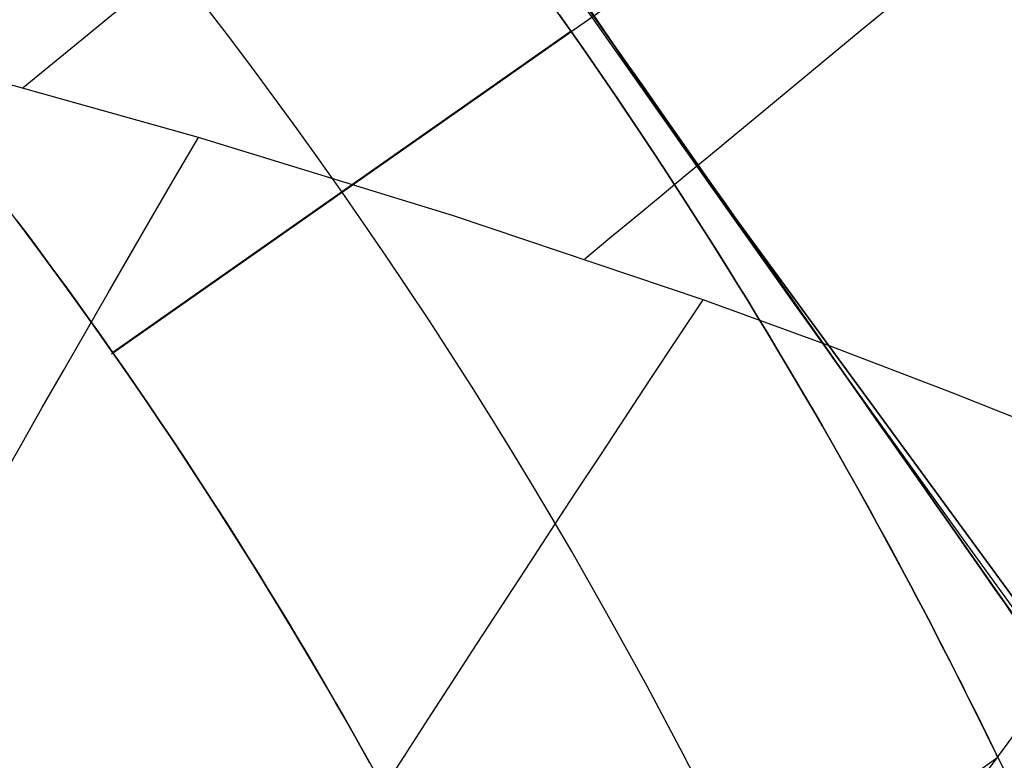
# Model space of a CAD drawing. Extents: x 35624 to 36541, y 4015 to 4839.
# Tile 14 of 150: x 35824.6 to 35828.12, y 4155.69 to 4158.33. Entities that reach past the tile are written whole.
import ezdxf

# ---------------------------------------------------------------- set-up
doc = ezdxf.new("R2010")
doc.units = 0
doc.layers.add('FUSTO_INTERNO', color=200, linetype='CONTINUOUS')
doc.layers.add('IGES_LEVEL_1', color=4, linetype='CONTINUOUS')

msp = doc.modelspace()

# ---------------------------------------------------------------- linework, layer by layer
at = {"layer": 'FUSTO_INTERNO'}
for p, q in [((35826.96966950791, 4157.881766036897, -193.153372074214), (35823.77023867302, 4162.58264263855, -193.153372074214)), ((35826.96966950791, 4157.881766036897, -168.153372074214), (35823.77023867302, 4162.58264263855, -168.153372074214)), ((35823.77023867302, 4162.582642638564, -180.653372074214), (35826.9696695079, 4157.881766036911, -180.653372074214)), ((35824.99536267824, 4160.710921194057, -196.6554839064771), (35828.30777000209, 4155.982148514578, -196.6554839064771)), ((35828.30777000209, 4155.982148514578, -206.6554839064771), (35824.99536267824, 4160.710921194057, -206.6554839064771)), ((35824.99536267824, 4160.710921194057, -164.6564491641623), (35828.30777000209, 4155.982148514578, -164.6564491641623)), ((35828.30777000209, 4155.982148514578, -154.6564491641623), (35824.99536267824, 4160.710921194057, -154.6564491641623)), ((35824.92840247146, 4157.13949425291, -154.6564491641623), (35829.84268719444, 4160.581848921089, -154.6564491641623)), ((35826.57122803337, 4158.291256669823, -156.656425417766), (35826.5286648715, 4158.35175451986, -156.6573367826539)), ((35826.5286648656, 4158.351754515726, -162.6555140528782), (35826.5717070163, 4158.290572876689, -162.6564253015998)), ((35826.57122803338, 4158.291256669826, -198.6555076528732), (35826.5286648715, 4158.351754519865, -198.656419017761)), ((35826.5286648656, 4158.351754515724, -204.6545962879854), (35826.5717070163, 4158.290572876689, -204.6555075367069)), ((35826.57122803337, 4158.291256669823, -156.6564254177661), (35824.93313312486, 4157.143805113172, -156.6564254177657)), ((35826.57122803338, 4158.291256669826, -198.6555076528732), (35824.93313312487, 4157.143805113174, -198.6555076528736)), ((35826.57122802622, 4158.291256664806, -162.6564254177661), (35824.93313311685, 4157.143805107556, -162.6564254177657)), ((35826.57122802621, 4158.291256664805, -204.6555076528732), (35824.93313311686, 4157.143805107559, -204.6555076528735)), ((35824.93361084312, 4157.14312314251, -154.6564491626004), (35826.57170702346, 4158.290572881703, -154.6564491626)), ((35824.93361084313, 4157.143123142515, -206.6554839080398), (35826.57170702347, 4158.290572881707, -206.6554839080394)), ((35826.61401584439, 4158.229913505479, -156.657357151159), (35826.57122803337, 4158.291256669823, -156.656425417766)), ((35826.61401584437, 4158.229913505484, -198.6564393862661), (35826.57122803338, 4158.291256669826, -198.6555076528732)), ((35826.5717070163, 4158.290572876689, -162.6564253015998), (35826.61401583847, 4158.229913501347, -162.6554936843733)), ((35826.5717070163, 4158.290572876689, -204.6555075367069), (35826.61401583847, 4158.229913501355, -204.6545759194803)), ((35826.57170702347, 4158.290572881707, -206.6554839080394), (35826.57170702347, 4158.290572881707, -204.6555075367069)), ((35826.57170702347, 4158.290572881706, -198.6555077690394), (35826.57170702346, 4158.290572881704, -162.6564253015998)), ((35826.57170702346, 4158.290572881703, -156.6564255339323), (35826.57170702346, 4158.290572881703, -154.6564491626)), ((35826.65600506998, 4158.169197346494, -156.6601061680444), (35826.61401584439, 4158.229913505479, -156.657357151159)), ((35826.65600506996, 4158.169197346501, -198.6591884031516), (35826.61401584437, 4158.229913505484, -198.6564393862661)), ((35826.61401583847, 4158.229913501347, -162.6554936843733), (35826.65600506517, 4158.169197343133, -162.652744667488)), ((35826.61401583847, 4158.229913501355, -204.6545759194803), (35826.65600506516, 4158.169197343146, -204.6518269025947)), ((35826.69766045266, 4158.108453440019, -156.6646656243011), (35826.65600506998, 4158.169197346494, -156.6601061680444)), ((35826.69766045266, 4158.108453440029, -198.6637478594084), (35826.65600506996, 4158.169197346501, -198.6591884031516)), ((35826.65600506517, 4158.169197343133, -162.652744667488), (35826.69766044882, 4158.108453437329, -162.6481852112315)), ((35826.65600506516, 4158.169197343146, -204.6518269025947), (35826.69766044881, 4158.108453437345, -204.6472674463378)), ((35826.73896774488, 4158.047710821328, -156.6710285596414), (35826.69766045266, 4158.108453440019, -156.6646656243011)), ((35826.69766044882, 4158.108453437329, -162.6481852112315), (35826.73896774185, 4158.047710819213, -162.6418222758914)), ((35826.73896774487, 4158.047710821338, -198.6701107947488), (35826.69766045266, 4158.108453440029, -198.6637478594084)), ((35826.69766044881, 4158.108453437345, -204.6472674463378), (35826.73896774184, 4158.047710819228, -204.6409045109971)), ((35826.77991269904, 4157.986998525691, -156.679188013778), (35826.73896774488, 4158.047710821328, -156.6710285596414)), ((35826.73896774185, 4158.047710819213, -162.6418222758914), (35826.77991269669, 4157.986998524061, -162.6336628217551)), ((35826.77991269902, 4157.9869985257, -198.6782702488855), (35826.73896774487, 4158.047710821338, -198.6701107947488)), ((35826.73896774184, 4158.047710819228, -204.6409045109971), (35826.7799126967, 4157.986998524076, -204.6327450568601)), ((35826.82048106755, 4157.926345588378, -156.6891370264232), (35826.77991269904, 4157.986998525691, -156.679188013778)), ((35826.82048106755, 4157.926345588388, -198.6882192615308), (35826.77991269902, 4157.9869985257, -198.6782702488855)), ((35826.77991269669, 4157.986998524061, -162.6336628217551), (35826.8204810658, 4157.926345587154, -162.6237138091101)), ((35826.7799126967, 4157.986998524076, -204.6327450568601), (35826.8204810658, 4157.926345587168, -204.6227960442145)), ((35826.86065860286, 4157.865781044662, -156.7008686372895), (35826.82048106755, 4157.926345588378, -156.6891370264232)), ((35826.8204810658, 4157.926345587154, -162.6237138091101), (35826.86065860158, 4157.865781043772, -162.611982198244)), ((35826.86065860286, 4157.865781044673, -198.6999508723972), (35826.82048106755, 4157.926345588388, -198.6882192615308)), ((35826.8204810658, 4157.926345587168, -204.6227960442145), (35826.86065860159, 4157.865781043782, -204.6110644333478)), ((35830.32772829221, 4153.292862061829, -193.153372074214), (35826.96966950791, 4157.881766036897, -193.153372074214)), ((35830.32772829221, 4153.292862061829, -168.153372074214), (35826.96966950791, 4157.881766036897, -168.153372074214)), ((35826.9696695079, 4157.881766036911, -180.653372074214), (35830.3277282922, 4153.292862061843, -180.653372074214)), ((35826.90043105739, 4157.805333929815, -156.7143758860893), (35826.86065860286, 4157.865781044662, -156.7008686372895)), ((35826.86065860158, 4157.865781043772, -162.611982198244), (35826.90043105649, 4157.80533392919, -162.5984749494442)), ((35826.90043105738, 4157.805333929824, -198.7134581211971), (35826.86065860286, 4157.865781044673, -198.6999508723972)), ((35826.86065860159, 4157.865781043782, -204.6110644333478), (35826.90043105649, 4157.805333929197, -204.5975571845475)), ((35826.93978418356, 4157.745033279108, -156.7296518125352), (35826.90043105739, 4157.805333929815, -156.7143758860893)), ((35826.90043105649, 4157.80533392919, -162.5984749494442), (35826.93978418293, 4157.745033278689, -162.5831990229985)), ((35826.93978418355, 4157.745033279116, -198.728734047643), (35826.90043105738, 4157.805333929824, -198.7134581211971)), ((35826.90043105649, 4157.805333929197, -204.5975571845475), (35826.93978418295, 4157.745033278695, -204.5822812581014)), ((35826.97870373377, 4157.684908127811, -156.7466894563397), (35826.93978418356, 4157.745033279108, -156.7296518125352)), ((35826.93978418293, 4157.745033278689, -162.5831990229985), (35826.97870373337, 4157.68490812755, -162.5661613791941)), ((35826.97870373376, 4157.684908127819, -198.7457716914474), (35826.93978418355, 4157.745033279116, -198.728734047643)), ((35826.93978418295, 4157.745033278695, -204.5822812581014), (35826.97870373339, 4157.684908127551, -204.5652436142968)), ((35827.01717546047, 4157.624987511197, -156.7654818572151), (35826.97870373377, 4157.684908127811, -156.7466894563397)), ((35826.97870373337, 4157.68490812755, -162.5661613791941), (35827.01717546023, 4157.624987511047, -162.5473689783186)), ((35827.01717546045, 4157.624987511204, -198.7645640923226), (35826.97870373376, 4157.684908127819, -198.7457716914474)), ((35826.97870373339, 4157.684908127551, -204.5652436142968), (35827.01717546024, 4157.624987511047, -204.5464512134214)), ((35827.05518511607, 4157.565300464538, -156.7860220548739), (35827.01717546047, 4157.624987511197, -156.7654818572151)), ((35827.01717546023, 4157.624987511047, -162.5473689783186), (35827.05518511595, 4157.565300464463, -162.5268287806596)), ((35827.05518511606, 4157.565300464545, -198.7851042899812), (35827.01717546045, 4157.624987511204, -198.7645640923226)), ((35827.01717546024, 4157.624987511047, -204.5464512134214), (35827.05518511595, 4157.56530046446, -204.5259110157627)), ((35824.63174839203, 4157.560264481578, -156.7007743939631), (35824.58829988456, 4157.618178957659, -156.7142751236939)), ((35824.58829988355, 4157.618178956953, -162.5985757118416), (35824.6317483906, 4157.560264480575, -162.6120764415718)), ((35824.63174839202, 4157.560264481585, -198.6998566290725), (35824.58829988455, 4157.618178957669, -198.7133573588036)), ((35824.58829988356, 4157.618178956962, -204.5976579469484), (35824.63174839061, 4157.560264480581, -204.6111586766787)), ((35824.6751441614, 4157.501909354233, -156.6890508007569), (35824.63174839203, 4157.560264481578, -156.7007743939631)), ((35824.6317483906, 4157.560264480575, -162.6120764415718), (35824.67514415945, 4157.501909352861, -162.6238000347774)), ((35824.6751441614, 4157.501909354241, -198.688133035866), (35824.63174839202, 4157.560264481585, -198.6998566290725)), ((35824.63174839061, 4157.560264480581, -204.6111586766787), (35824.67514415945, 4157.501909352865, -204.6228822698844)), ((35827.092718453, 4157.505876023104, -156.8083030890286), (35827.05518511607, 4157.565300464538, -156.7860220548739)), ((35827.05518511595, 4157.565300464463, -162.5268287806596), (35827.09271845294, 4157.505876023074, -162.5045477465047)), ((35827.09271845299, 4157.505876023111, -198.8073853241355), (35827.05518511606, 4157.565300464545, -198.7851042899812)), ((35827.05518511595, 4157.56530046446, -204.5259110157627), (35827.09271845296, 4157.50587602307, -204.5036299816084)), ((35824.71846436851, 4157.443136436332, -156.6791114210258), (35824.6751441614, 4157.501909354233, -156.6890508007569)), ((35824.67514415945, 4157.501909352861, -162.6238000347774), (35824.71846436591, 4157.443136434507, -162.6337394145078)), ((35824.71846436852, 4157.443136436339, -198.6781936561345), (35824.6751441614, 4157.501909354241, -198.688133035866)), ((35824.67514415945, 4157.501909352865, -204.6228822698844), (35824.71846436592, 4157.44313643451, -204.6328216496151)), ((35827.12976122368, 4157.446743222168, -156.8323179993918), (35827.092718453, 4157.505876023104, -156.8083030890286)), ((35827.09271845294, 4157.505876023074, -162.5045477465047), (35827.12976122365, 4157.446743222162, -162.4805328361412)), ((35827.12976122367, 4157.446743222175, -198.8314002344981), (35827.09271845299, 4157.505876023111, -198.8073853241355)), ((35827.09271845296, 4157.50587602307, -204.5036299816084), (35827.12976122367, 4157.446743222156, -204.479615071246)), ((35824.76168618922, 4157.383968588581, -156.6709633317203), (35824.71846436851, 4157.443136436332, -156.6791114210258)), ((35824.76168618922, 4157.383968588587, -198.6700455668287), (35824.71846436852, 4157.443136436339, -198.6781936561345)), ((35824.71846436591, 4157.443136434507, -162.6337394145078), (35824.76168618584, 4157.383968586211, -162.6418875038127)), ((35824.71846436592, 4157.44313643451, -204.6328216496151), (35824.76168618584, 4157.383968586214, -204.6409697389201)), ((35827.16629918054, 4157.387931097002, -156.8580598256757), (35827.12976122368, 4157.446743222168, -156.8323179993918)), ((35827.12976122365, 4157.446743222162, -162.4805328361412), (35827.16629918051, 4157.387931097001, -162.4547910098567)), ((35827.16629918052, 4157.387931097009, -198.8571420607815), (35827.12976122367, 4157.446743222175, -198.8314002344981)), ((35827.12976122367, 4157.446743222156, -204.479615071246), (35827.16629918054, 4157.387931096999, -204.453873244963)), ((35824.80478679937, 4157.324428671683, -156.664613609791), (35824.76168618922, 4157.383968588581, -156.6709633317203)), ((35824.76168618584, 4157.383968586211, -162.6418875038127), (35824.80478679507, 4157.324428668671, -162.6482372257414)), ((35824.80478679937, 4157.324428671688, -198.6636958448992), (35824.76168618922, 4157.383968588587, -198.6700455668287)), ((35824.76168618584, 4157.383968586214, -204.6409697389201), (35824.80478679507, 4157.324428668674, -204.6473194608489)), ((35827.20231807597, 4157.329468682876, -156.885521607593), (35827.16629918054, 4157.387931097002, -156.8580598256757)), ((35827.16629918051, 4157.387931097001, -162.4547910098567), (35827.20231807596, 4157.329468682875, -162.4273292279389)), ((35827.20231807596, 4157.329468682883, -198.8846038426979), (35827.16629918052, 4157.387931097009, -198.8571420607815)), ((35827.16629918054, 4157.387931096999, -204.453873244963), (35827.20231807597, 4157.329468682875, -204.4264114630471)), ((35824.84774337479, 4157.264539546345, -156.6600693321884), (35824.80478679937, 4157.324428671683, -156.664613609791)), ((35824.80478679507, 4157.324428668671, -162.6482372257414), (35824.84774336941, 4157.264539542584, -162.6527815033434)), ((35824.84774337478, 4157.26453954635, -198.6591515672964), (35824.80478679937, 4157.324428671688, -198.6636958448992)), ((35824.80478679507, 4157.324428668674, -204.6473194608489), (35824.84774336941, 4157.264539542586, -204.6518637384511)), ((35827.23773939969, 4157.271496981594, -156.9146399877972), (35827.20231807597, 4157.329468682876, -156.885521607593)), ((35827.20231807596, 4157.329468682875, -162.4273292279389), (35827.23773939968, 4157.271496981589, -162.3982108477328)), ((35827.23773939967, 4157.2714969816, -198.913722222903), (35827.20231807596, 4157.329468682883, -198.8846038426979)), ((35827.20231807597, 4157.329468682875, -204.4264114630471), (35827.23773939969, 4157.271496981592, -204.3972930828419)), ((35824.89053309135, 4157.204324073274, -156.6573375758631), (35824.84774337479, 4157.264539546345, -156.6600693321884)), ((35824.89053309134, 4157.204324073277, -198.656419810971), (35824.84774337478, 4157.26453954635, -198.6591515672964)), ((35824.84774336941, 4157.264539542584, -162.6527815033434), (35824.89053308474, 4157.204324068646, -162.6555132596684)), ((35824.84774336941, 4157.264539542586, -204.6518637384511), (35824.89053308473, 4157.204324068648, -204.6545954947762)), ((35827.27253565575, 4157.214083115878, -156.9453796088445), (35827.23773939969, 4157.271496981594, -156.9146399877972)), ((35827.23773939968, 4157.271496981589, -162.3982108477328), (35827.27253565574, 4157.214083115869, -162.3674712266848)), ((35827.27253565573, 4157.214083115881, -198.9444618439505), (35827.23773939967, 4157.2714969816, -198.913722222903)), ((35827.23773939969, 4157.271496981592, -204.3972930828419), (35827.27253565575, 4157.214083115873, -204.3665534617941)), ((35824.89053308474, 4157.204324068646, -162.6555132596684), (35824.93361083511, 4157.143123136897, -162.656425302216)), ((35824.89053308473, 4157.204324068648, -204.6545954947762), (35824.93361083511, 4157.143123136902, -204.6555075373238)), ((35824.93313312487, 4157.143805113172, -156.6564254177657), (35824.89053309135, 4157.204324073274, -156.6573375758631)), ((35824.93313312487, 4157.143805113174, -198.6555076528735), (35824.89053309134, 4157.204324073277, -198.656419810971)), ((35827.3067010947, 4157.157256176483, -156.9777216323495), (35827.27253565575, 4157.214083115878, -156.9453796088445)), ((35827.27253565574, 4157.214083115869, -162.3674712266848), (35827.30670109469, 4157.157256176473, -162.3351292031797)), ((35827.30670109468, 4157.157256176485, -198.9768038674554), (35827.27253565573, 4157.214083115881, -198.9444618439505)), ((35827.27253565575, 4157.214083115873, -204.3665534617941), (35827.3067010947, 4157.157256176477, -204.3342114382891)), ((35824.97592720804, 4157.082422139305, -156.6573578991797), (35824.93313312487, 4157.143805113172, -156.6564254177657)), ((35824.97592720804, 4157.082422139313, -198.6564401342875), (35824.93313312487, 4157.143805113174, -198.6555076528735)), ((35824.93361083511, 4157.143123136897, -162.656425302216), (35824.97592720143, 4157.082422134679, -162.6554929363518)), ((35824.93361083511, 4157.143123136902, -204.6555075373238), (35824.97592720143, 4157.082422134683, -204.6545751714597)), ((35824.93361084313, 4157.143123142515, -206.6554839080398), (35824.93361084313, 4157.143123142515, -204.6555075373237)), ((35824.93361084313, 4157.143123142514, -198.6555077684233), (35824.93361084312, 4157.143123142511, -162.6564253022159)), ((35824.93361084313, 4157.14312314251, -156.6564255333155), (35824.93361084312, 4157.14312314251, -154.6564491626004)), ((35827.34022996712, 4157.101045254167, -157.011647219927), (35827.3067010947, 4157.157256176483, -156.9777216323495)), ((35827.30670109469, 4157.157256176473, -162.3351292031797), (35827.34022996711, 4157.101045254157, -162.3012036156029)), ((35827.34022996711, 4157.101045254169, -199.0107294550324), (35827.30670109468, 4157.157256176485, -198.9768038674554)), ((35827.3067010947, 4157.157256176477, -204.3342114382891), (35827.34022996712, 4157.10104525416, -204.3002858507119)), ((35827.37311652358, 4157.045479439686, -157.0471375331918), (35827.34022996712, 4157.101045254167, -157.011647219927)), ((35827.34022996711, 4157.101045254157, -162.3012036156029), (35827.37311652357, 4157.045479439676, -162.2657133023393)), ((35827.37311652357, 4157.045479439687, -199.0462197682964), (35827.34022996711, 4157.101045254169, -199.0107294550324)), ((35827.34022996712, 4157.10104525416, -204.3002858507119), (35827.37311652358, 4157.04547943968, -204.2647955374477)), ((35828.30777000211, 4155.982148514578, -196.655483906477), (35827.51203194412, 4157.118139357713, -199.0577792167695)), ((35828.30777000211, 4155.982148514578, -164.6564491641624), (35827.51203194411, 4157.118139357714, -162.2541538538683)), ((35824.97592720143, 4157.082422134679, -162.6554929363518), (35825.01789339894, 4157.021646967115, -162.652741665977)), ((35824.97592720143, 4157.082422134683, -204.6545751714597), (35825.01789339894, 4157.021646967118, -204.6518239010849)), ((35825.01789340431, 4157.021646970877, -156.6601091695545), (35824.97592720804, 4157.082422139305, -156.6573578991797)), ((35825.01789340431, 4157.021646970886, -198.6591914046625), (35824.97592720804, 4157.082422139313, -198.6564401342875)), ((35827.40535501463, 4156.990587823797, -157.0841737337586), (35827.37311652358, 4157.045479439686, -157.0471375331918)), ((35827.37311652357, 4157.045479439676, -162.2657133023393), (35827.40535501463, 4156.99058782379, -162.228677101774)), ((35827.40535501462, 4156.990587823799, -199.0832559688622), (35827.37311652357, 4157.045479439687, -199.0462197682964)), ((35827.37311652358, 4157.04547943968, -204.2647955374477), (35827.40535501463, 4156.990587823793, -204.2277593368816)), ((35825.05949575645, 4156.9608268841, -156.6646722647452), (35825.01789340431, 4157.021646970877, -156.6601091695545)), ((35825.01789339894, 4157.021646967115, -162.652741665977), (35825.05949575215, 4156.960826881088, -162.6481785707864)), ((35825.05949575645, 4156.960826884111, -198.6637544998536), (35825.01789340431, 4157.021646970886, -198.6591914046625)), ((35825.01789339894, 4157.021646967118, -204.6518239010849), (35825.05949575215, 4156.960826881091, -204.6472608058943)), ((35827.43693969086, 4156.936399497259, -157.1227369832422), (35827.40535501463, 4156.990587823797, -157.0841737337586)), ((35827.40535501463, 4156.99058782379, -162.228677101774), (35827.43693969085, 4156.936399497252, -162.1901138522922)), ((35827.43693969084, 4156.936399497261, -199.1218192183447), (35827.40535501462, 4156.990587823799, -199.0832559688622)), ((35827.40535501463, 4156.990587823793, -204.2277593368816), (35827.43693969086, 4156.936399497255, -204.1891960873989)), ((35825.05949575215, 4156.960826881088, -162.6481785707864), (35825.10072058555, 4156.899991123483, -162.6418107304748)), ((35825.05949575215, 4156.960826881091, -204.6472608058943), (35825.10072058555, 4156.899991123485, -204.6408929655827)), ((35825.10072058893, 4156.899991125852, -156.6710401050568), (35825.05949575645, 4156.9608268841, -156.6646722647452)), ((35825.10072058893, 4156.899991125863, -198.6701223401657), (35825.05949575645, 4156.960826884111, -198.6637544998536)), ((35827.46786480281, 4156.882943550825, -157.1628084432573), (35827.43693969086, 4156.936399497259, -157.1227369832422)), ((35827.43693969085, 4156.936399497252, -162.1901138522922), (35827.4678648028, 4156.882943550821, -162.1500423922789)), ((35827.4678648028, 4156.882943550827, -199.1618906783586), (35827.43693969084, 4156.936399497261, -199.1218192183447)), ((35827.43693969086, 4156.936399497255, -204.1891960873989), (35827.46786480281, 4156.882943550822, -204.1491246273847)), ((35825.14155422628, 4156.83916894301, -156.6792056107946), (35825.10072058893, 4156.899991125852, -156.6710401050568)), ((35825.14155422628, 4156.839168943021, -198.6782878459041), (35825.10072058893, 4156.899991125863, -198.6701223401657)), ((35825.10072058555, 4156.899991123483, -162.6418107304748), (35825.14155422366, 4156.839168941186, -162.6336452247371)), ((35825.10072058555, 4156.899991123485, -204.6408929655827), (35825.14155422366, 4156.839168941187, -204.632727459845)), ((35827.49812460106, 4156.830249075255, -157.2043692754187), (35827.46786480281, 4156.882943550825, -157.1628084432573)), ((35827.4678648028, 4156.882943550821, -162.1500423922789), (35827.49812460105, 4156.830249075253, -162.1084815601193)), ((35827.49812460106, 4156.830249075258, -199.2034515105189), (35827.4678648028, 4156.882943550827, -199.1618906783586)), ((35827.46786480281, 4156.882943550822, -204.1491246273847), (35827.49812460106, 4156.830249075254, -204.1075637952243)), ((35825.14155422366, 4156.839168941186, -162.6336452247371), (35825.18198299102, 4156.77838958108, -162.6236891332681)), ((35825.14155422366, 4156.839168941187, -204.632727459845), (35825.18198299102, 4156.778389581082, -204.622771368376)), ((35825.18198299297, 4156.77838958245, -156.6891617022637), (35825.14155422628, 4156.83916894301, -156.6792056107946)), ((35825.18198299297, 4156.77838958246, -198.6882439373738), (35825.14155422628, 4156.839168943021, -198.6782878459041)), ((35827.52771333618, 4156.778345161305, -157.2474006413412), (35827.49812460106, 4156.830249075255, -157.2043692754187)), ((35827.49812460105, 4156.830249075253, -162.1084815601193), (35827.52771333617, 4156.778345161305, -162.0654501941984)), ((35827.52771333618, 4156.778345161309, -199.2464828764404), (35827.49812460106, 4156.830249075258, -199.2034515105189)), ((35827.49812460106, 4156.830249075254, -204.1075637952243), (35827.52771333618, 4156.778345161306, -204.0645324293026)), ((35825.22199321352, 4156.71768229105, -156.7009012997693), (35825.18198299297, 4156.77838958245, -156.6891617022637)), ((35825.18198299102, 4156.77838958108, -162.6236891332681), (35825.2219932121, 4156.717682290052, -162.6119495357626)), ((35825.22199321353, 4156.717682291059, -198.6999835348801), (35825.18198299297, 4156.77838958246, -198.6882439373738)), ((35825.18198299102, 4156.778389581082, -204.622771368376), (35825.2219932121, 4156.717682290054, -204.6110317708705)), ((35827.55662525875, 4156.727260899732, -157.2918837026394), (35827.52771333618, 4156.778345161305, -157.2474006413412)), ((35827.52771333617, 4156.778345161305, -162.0654501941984), (35827.55662525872, 4156.727260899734, -162.0209671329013)), ((35827.55662525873, 4156.727260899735, -199.2909659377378), (35827.52771333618, 4156.778345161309, -199.2464828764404)), ((35827.52771333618, 4156.778345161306, -204.0645324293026), (35827.55662525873, 4156.727260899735, -204.020049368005)), ((35825.26157121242, 4156.657076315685, -156.7144173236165), (35825.22199321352, 4156.71768229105, -156.7009012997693)), ((35825.2219932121, 4156.717682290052, -162.6119495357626), (35825.26157121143, 4156.657076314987, -162.5984335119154)), ((35825.26157121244, 4156.657076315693, -198.7134995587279), (35825.22199321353, 4156.717682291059, -198.6999835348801)), ((35825.2219932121, 4156.717682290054, -204.6110317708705), (35825.26157121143, 4156.657076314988, -204.5975157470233)), ((35827.5848546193, 4156.677025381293, -157.3377996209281), (35827.55662525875, 4156.727260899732, -157.2918837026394)), ((35827.55662525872, 4156.727260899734, -162.0209671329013), (35827.58485461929, 4156.677025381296, -161.9750512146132)), ((35827.58485461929, 4156.677025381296, -199.3368818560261), (35827.55662525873, 4156.727260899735, -199.2909659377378)), ((35827.55662525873, 4156.727260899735, -204.020049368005), (35827.58485461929, 4156.677025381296, -203.9741334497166)), ((35827.61239566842, 4156.627667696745, -157.3851295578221), (35827.5848546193, 4156.677025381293, -157.3377996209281)), ((35827.58485461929, 4156.677025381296, -161.9750512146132), (35827.61239566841, 4156.627667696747, -161.9277212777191)), ((35827.61239566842, 4156.627667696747, -199.38421179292), (35827.58485461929, 4156.677025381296, -199.3368818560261)), ((35827.58485461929, 4156.677025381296, -203.9741334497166), (35827.61239566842, 4156.627667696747, -203.9268035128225)), ((35825.30070331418, 4156.596600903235, -156.7297026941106), (35825.26157121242, 4156.657076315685, -156.7144173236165)), ((35825.3007033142, 4156.59660090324, -198.7287849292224), (35825.26157121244, 4156.657076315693, -198.7134995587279)), ((35825.26157121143, 4156.657076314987, -162.5984335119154), (35825.30070331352, 4156.596600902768, -162.5831481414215)), ((35825.26157121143, 4156.657076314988, -204.5975157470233), (35825.30070331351, 4156.59660090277, -204.5822303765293)), ((35827.63924265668, 4156.579216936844, -157.4338546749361), (35827.61239566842, 4156.627667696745, -157.3851295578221)), ((35827.61239566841, 4156.627667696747, -161.9277212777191), (35827.63924265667, 4156.579216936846, -161.8789961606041)), ((35827.63924265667, 4156.579216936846, -199.4329369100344), (35827.61239566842, 4156.627667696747, -199.38421179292)), ((35827.61239566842, 4156.627667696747, -203.9268035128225), (35827.63924265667, 4156.579216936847, -203.878078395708)), ((35825.33937584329, 4156.536285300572, -156.7467503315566), (35825.30070331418, 4156.596600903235, -156.7297026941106)), ((35825.30070331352, 4156.596600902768, -162.5831481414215), (35825.33937584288, 4156.53628530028, -162.5661005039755)), ((35825.33937584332, 4156.536285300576, -198.7458325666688), (35825.3007033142, 4156.59660090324, -198.7287849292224)), ((35825.30070331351, 4156.59660090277, -204.5822303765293), (35825.33937584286, 4156.536285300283, -204.5651827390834)), ((35827.66538983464, 4156.531702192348, -157.4839561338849), (35827.63924265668, 4156.579216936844, -157.4338546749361)), ((35827.63924265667, 4156.579216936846, -161.8789961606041), (35827.66538983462, 4156.531702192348, -161.8288947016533)), ((35827.66538983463, 4156.531702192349, -199.4830383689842), (35827.63924265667, 4156.579216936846, -199.4329369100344)), ((35827.63924265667, 4156.579216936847, -203.878078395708), (35827.66538983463, 4156.53170219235, -203.8279769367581)), ((35825.37757512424, 4156.476158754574, -156.7655531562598), (35825.33937584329, 4156.536285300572, -156.7467503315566)), ((35825.33937584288, 4156.53628530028, -162.5661005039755), (35825.37757512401, 4156.47615875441, -162.5472976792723)), ((35825.37757512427, 4156.476158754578, -198.7646353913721), (35825.33937584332, 4156.536285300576, -198.7458325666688)), ((35825.33937584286, 4156.536285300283, -204.5651827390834), (35825.377575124, 4156.476158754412, -204.5463799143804)), ((35827.69083145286, 4156.485152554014, -157.5354150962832), (35827.66538983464, 4156.531702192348, -157.4839561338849)), ((35827.66538983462, 4156.531702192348, -161.8288947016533), (35827.69083145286, 4156.485152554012, -161.7774357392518)), ((35827.69083145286, 4156.485152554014, -199.5344973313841), (35827.66538983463, 4156.531702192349, -199.4830383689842)), ((35827.66538983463, 4156.53170219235, -203.8279769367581), (35827.69083145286, 4156.485152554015, -203.7765179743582)), ((35825.41528748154, 4156.41625051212, -156.7861040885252), (35825.37757512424, 4156.476158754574, -156.7655531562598)), ((35825.37757512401, 4156.47615875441, -162.5472976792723), (35825.41528748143, 4156.416250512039, -162.5267467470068)), ((35825.41528748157, 4156.416250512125, -198.7851863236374), (35825.37757512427, 4156.476158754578, -198.7646353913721)), ((35825.377575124, 4156.476158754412, -204.5463799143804), (35825.41528748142, 4156.416250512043, -204.525828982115)), ((35827.71553705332, 4156.43965025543, -157.5881522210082), (35827.69083145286, 4156.485152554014, -157.5354150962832)), ((35827.69083145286, 4156.485152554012, -161.7774357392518), (35827.71553705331, 4156.439650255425, -161.7246986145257)), ((35827.71553705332, 4156.439650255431, -199.5872344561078), (35827.69083145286, 4156.485152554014, -199.5344973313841)), ((35827.69083145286, 4156.485152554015, -203.7765179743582), (35827.71553705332, 4156.439650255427, -203.7237808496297)), ((35827.73948022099, 4156.395271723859, -157.6420841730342), (35827.71553705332, 4156.43965025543, -157.5881522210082)), ((35827.71553705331, 4156.439650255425, -161.7246986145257), (35827.73948022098, 4156.395271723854, -161.6707666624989)), ((35827.73948022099, 4156.395271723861, -199.6411664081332), (35827.71553705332, 4156.439650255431, -199.5872344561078)), ((35827.71553705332, 4156.439650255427, -203.7237808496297), (35827.73948022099, 4156.395271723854, -203.6698488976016)), ((35825.45249923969, 4156.356589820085, -156.8083960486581), (35825.41528748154, 4156.41625051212, -156.7861040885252)), ((35825.41528748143, 4156.416250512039, -162.5267467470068), (35825.45249923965, 4156.356589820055, -162.5044547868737)), ((35825.45249923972, 4156.35658982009, -198.8074782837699), (35825.41528748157, 4156.416250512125, -198.7851863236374)), ((35825.41528748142, 4156.416250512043, -204.525828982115), (35825.45249923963, 4156.35658982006, -204.5035370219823)), ((35827.76266015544, 4156.352039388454, -157.6971838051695), (35827.73948022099, 4156.395271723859, -157.6420841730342)), ((35827.73948022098, 4156.395271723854, -161.6707666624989), (35827.76266015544, 4156.352039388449, -161.6156670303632)), ((35827.76266015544, 4156.352039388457, -199.6962660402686), (35827.73948022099, 4156.395271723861, -199.6411664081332)), ((35827.73948022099, 4156.395271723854, -203.6698488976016), (35827.76266015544, 4156.352039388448, -203.6147492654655)), ((35825.48919672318, 4156.297205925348, -156.8324219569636), (35825.45249923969, 4156.356589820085, -156.8083960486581)), ((35825.45249923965, 4156.356589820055, -162.5044547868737), (35825.48919672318, 4156.297205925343, -162.4804288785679)), ((35825.48919672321, 4156.297205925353, -198.8315041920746), (35825.45249923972, 4156.35658982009, -198.8074782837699)), ((35825.45249923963, 4156.35658982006, -204.5035370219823), (35825.48919672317, 4156.297205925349, -204.4795111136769)), ((35827.78507605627, 4156.309975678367, -157.7534239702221), (35827.76266015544, 4156.352039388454, -157.6971838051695)), ((35827.76266015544, 4156.352039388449, -161.6156670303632), (35827.78507605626, 4156.309975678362, -161.5594268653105)), ((35827.78507605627, 4156.309975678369, -199.7525062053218), (35827.76266015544, 4156.352039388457, -199.6962660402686)), ((35827.76266015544, 4156.352039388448, -203.6147492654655), (35827.78507605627, 4156.309975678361, -203.5585091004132)), ((35825.52536625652, 4156.238128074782, -156.8581747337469), (35825.48919672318, 4156.297205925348, -156.8324219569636)), ((35825.48919672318, 4156.297205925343, -162.4804288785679), (35825.52536625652, 4156.238128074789, -162.4546761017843)), ((35825.52536625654, 4156.23812807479, -198.8572569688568), (35825.48919672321, 4156.297205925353, -198.8315041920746)), ((35825.48919672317, 4156.297205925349, -204.4795111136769), (35825.52536625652, 4156.238128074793, -204.4537583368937)), ((35827.80672712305, 4156.269103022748, -157.8107775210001), (35827.78507605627, 4156.309975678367, -157.7534239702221)), ((35827.78507605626, 4156.309975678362, -161.5594268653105), (35827.80672712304, 4156.269103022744, -161.5020733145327)), ((35827.80672712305, 4156.269103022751, -199.8098597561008), (35827.78507605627, 4156.309975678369, -199.7525062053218)), ((35827.78507605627, 4156.309975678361, -203.5585091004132), (35827.80672712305, 4156.269103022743, -203.5011555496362)), ((35827.82761255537, 4156.229443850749, -157.8692173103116), (35827.80672712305, 4156.269103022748, -157.8107775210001)), ((35827.80672712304, 4156.269103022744, -161.5020733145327), (35827.82761255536, 4156.229443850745, -161.4436335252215)), ((35827.82761255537, 4156.229443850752, -199.8682995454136), (35827.80672712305, 4156.269103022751, -199.8098597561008)), ((35827.80672712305, 4156.269103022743, -203.5011555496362), (35827.82761255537, 4156.229443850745, -203.4427157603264)), ((35825.5609941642, 4156.179385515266, -156.8856472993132), (35825.52536625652, 4156.238128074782, -156.8581747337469)), ((35825.52536625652, 4156.238128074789, -162.4546761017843), (35825.5609941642, 4156.179385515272, -162.4272035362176)), ((35825.56099416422, 4156.179385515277, -198.8847295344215), (35825.52536625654, 4156.23812807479, -198.8572569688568)), ((35825.52536625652, 4156.238128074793, -204.4537583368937), (35825.5609941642, 4156.179385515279, -204.4262857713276)), ((35827.84773155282, 4156.191020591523, -157.9287161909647), (35827.82761255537, 4156.229443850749, -157.8692173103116)), ((35827.82761255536, 4156.229443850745, -161.4436335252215), (35827.84773155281, 4156.191020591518, -161.3841346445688)), ((35827.84773155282, 4156.191020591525, -199.9277984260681), (35827.82761255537, 4156.229443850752, -199.8682995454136)), ((35827.82761255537, 4156.229443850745, -203.4427157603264), (35827.84773155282, 4156.191020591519, -203.3832168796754)), ((35827.86708331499, 4156.153855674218, -157.9892470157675), (35827.84773155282, 4156.191020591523, -157.9287161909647)), ((35827.84773155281, 4156.191020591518, -161.3841346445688), (35827.86708331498, 4156.153855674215, -161.3236038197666)), ((35827.867083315, 4156.15385567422, -199.9883292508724), (35827.84773155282, 4156.191020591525, -199.9277984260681)), ((35827.84773155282, 4156.191020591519, -203.3832168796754), (35827.86708331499, 4156.153855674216, -203.3226860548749)), ((35825.59599779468, 4156.121129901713, -156.9147713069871), (35825.5609941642, 4156.179385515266, -156.8856472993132)), ((35825.5609941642, 4156.179385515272, -162.4272035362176), (35825.59599779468, 4156.121129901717, -162.3980795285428)), ((35825.5959977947, 4156.121129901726, -198.9138535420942), (35825.56099416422, 4156.179385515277, -198.8847295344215)), ((35825.5609941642, 4156.179385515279, -204.4262857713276), (35825.59599779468, 4156.121129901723, -204.3971617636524)), ((35827.88566704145, 4156.117971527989, -158.050782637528), (35827.86708331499, 4156.153855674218, -157.9892470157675)), ((35827.86708331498, 4156.153855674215, -161.3236038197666), (35827.88566704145, 4156.117971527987, -161.2620681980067)), ((35827.86708331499, 4156.153855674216, -203.3226860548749), (35827.88566704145, 4156.117971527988, -203.2611504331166)), ((35827.88566704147, 4156.11797152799, -200.0498648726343), (35827.867083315, 4156.15385567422, -199.9883292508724)), ((35825.63035642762, 4156.06342075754, -156.9455152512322), (35825.59599779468, 4156.121129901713, -156.9147713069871)), ((35825.59599779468, 4156.121129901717, -162.3980795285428), (35825.63035642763, 4156.063420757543, -162.3673355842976)), ((35825.63035642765, 4156.063420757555, -198.9445974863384), (35825.5959977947, 4156.121129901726, -198.9138535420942)), ((35825.59599779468, 4156.121129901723, -204.3971617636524), (35825.63035642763, 4156.063420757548, -204.3664178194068)), ((35827.90348193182, 4156.083390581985, -158.1132959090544), (35827.88566704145, 4156.117971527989, -158.050782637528)), ((35827.88566704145, 4156.117971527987, -161.2620681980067), (35827.90348193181, 4156.083390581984, -161.1995549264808)), ((35827.90348193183, 4156.083390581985, -200.1123781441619), (35827.88566704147, 4156.11797152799, -200.0498648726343)), ((35827.88566704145, 4156.117971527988, -203.2611504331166), (35827.90348193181, 4156.083390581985, -203.1986371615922)), ((35827.92052718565, 4156.050135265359, -158.1767596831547), (35827.90348193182, 4156.083390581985, -158.1132959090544)), ((35827.90348193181, 4156.083390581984, -161.1995549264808), (35827.92052718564, 4156.050135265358, -161.1360911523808)), ((35827.92052718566, 4156.050135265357, -200.1758419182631), (35827.90348193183, 4156.083390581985, -200.1123781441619)), ((35827.90348193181, 4156.083390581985, -203.1986371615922), (35827.92052718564, 4156.050135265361, -203.1351733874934)), ((35825.66406553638, 4156.006287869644, -156.9778602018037), (35825.63035642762, 4156.06342075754, -156.9455152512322)), ((35825.63035642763, 4156.063420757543, -162.3673355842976), (35825.66406553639, 4156.006287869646, -162.3349906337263)), ((35825.6640655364, 4156.00628786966, -198.9769424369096), (35825.63035642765, 4156.063420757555, -198.9445974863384)), ((35825.63035642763, 4156.063420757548, -204.3664178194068), (35825.66406553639, 4156.006287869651, -204.3340728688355)), ((35827.93680200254, 4156.01822800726, -158.2411468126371), (35827.92052718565, 4156.050135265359, -158.1767596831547)), ((35827.92052718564, 4156.050135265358, -161.1360911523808), (35827.93680200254, 4156.01822800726, -161.0717040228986)), ((35827.93680200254, 4156.018228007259, -200.240229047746), (35827.92052718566, 4156.050135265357, -200.1758419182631)), ((35827.92052718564, 4156.050135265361, -203.1351733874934), (35827.93680200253, 4156.018228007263, -203.0707862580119)), ((35825.69712059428, 4155.949761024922, -157.011787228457), (35825.66406553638, 4156.006287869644, -156.9778602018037)), ((35825.66406553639, 4156.006287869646, -162.3349906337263), (35825.69712059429, 4155.949761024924, -162.3010636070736)), ((35825.6971205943, 4155.949761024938, -199.0108694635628), (35825.6640655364, 4156.00628786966, -198.9769424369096)), ((35825.66406553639, 4156.006287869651, -204.3340728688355), (35825.69712059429, 4155.949761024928, -204.3001458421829)), ((35827.95230558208, 4155.987691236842, -158.3064301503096), (35827.93680200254, 4156.01822800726, -158.2411468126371)), ((35827.93680200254, 4156.01822800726, -161.0717040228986), (35827.95230558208, 4155.987691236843, -161.0064206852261)), ((35827.95230558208, 4155.987691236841, -200.3055123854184), (35827.93680200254, 4156.018228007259, -200.240229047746)), ((35827.93680200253, 4156.018228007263, -203.0707862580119), (35827.95230558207, 4155.987691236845, -203.0055029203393)), ((35827.96703712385, 4155.958547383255, -158.3725825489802), (35827.95230558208, 4155.987691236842, -158.3064301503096)), ((35827.95230558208, 4155.987691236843, -161.0064206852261), (35827.96703712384, 4155.958547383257, -160.940268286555)), ((35827.96703712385, 4155.958547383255, -200.3716647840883), (35827.95230558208, 4155.987691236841, -200.3055123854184)), ((35827.95230558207, 4155.987691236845, -203.0055029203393), (35827.96703712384, 4155.958547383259, -202.9393505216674)), ((35825.72951707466, 4155.89387001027, -157.0472774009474), (35825.69712059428, 4155.949761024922, -157.011787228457)), ((35825.69712059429, 4155.949761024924, -162.3010636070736), (35825.72951707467, 4155.89387001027, -162.2655734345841)), ((35825.72951707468, 4155.893870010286, -199.0463596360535), (35825.6971205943, 4155.949761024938, -199.0108694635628)), ((35825.69712059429, 4155.949761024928, -204.3001458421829), (35825.72951707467, 4155.893870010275, -204.2646556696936)), ((35827.98099582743, 4155.930818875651, -158.4395768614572), (35827.96703712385, 4155.958547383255, -158.3725825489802)), ((35827.96703712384, 4155.958547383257, -160.940268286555), (35827.98099582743, 4155.930818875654, -160.8732739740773)), ((35827.98099582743, 4155.930818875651, -200.4386590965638), (35827.96703712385, 4155.958547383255, -200.3716647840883)), ((35827.96703712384, 4155.958547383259, -202.9393505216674), (35827.98099582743, 4155.930818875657, -202.8723562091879)), ((35827.99418089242, 4155.904528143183, -158.5073859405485), (35827.98099582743, 4155.930818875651, -158.4395768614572)), ((35827.98099582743, 4155.930818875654, -160.8732739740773), (35827.99418089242, 4155.904528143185, -160.8054648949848)), ((35827.99418089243, 4155.904528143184, -200.5064681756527), (35827.98099582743, 4155.930818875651, -200.4386590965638)), ((35827.98099582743, 4155.930818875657, -202.8723562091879), (35827.99418089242, 4155.904528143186, -202.8045471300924)), ((35828.00658604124, 4155.879712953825, -158.5759409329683), (35827.99418089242, 4155.904528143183, -158.5073859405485)), ((35827.99418089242, 4155.904528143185, -160.8054648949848), (35828.00658604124, 4155.879712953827, -160.7369099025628)), ((35828.00658603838, 4155.87971295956, -200.5750231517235), (35827.99418089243, 4155.904528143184, -200.5064681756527)), ((35827.99418089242, 4155.904528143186, -202.8045471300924), (35828.00658604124, 4155.87971295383, -202.7359921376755)), ((35825.76125045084, 4155.838644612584, -157.0843117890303), (35825.72951707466, 4155.89387001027, -157.0472774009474)), ((35825.72951707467, 4155.89387001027, -162.2655734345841), (35825.76125045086, 4155.838644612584, -162.2285390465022)), ((35825.76125045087, 4155.8386446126, -199.0833940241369), (35825.72951707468, 4155.893870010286, -199.0463596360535)), ((35825.72951707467, 4155.893870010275, -204.2646556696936), (35825.76125045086, 4155.838644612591, -204.2276212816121)), ((35828.01818877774, 4155.856435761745, -200.6441617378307), (35828.00658603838, 4155.87971295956, -200.5750231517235)), ((35828.01818878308, 4155.85643575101, -158.6450795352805), (35828.00658604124, 4155.879712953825, -158.5759409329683)), ((35828.00658604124, 4155.879712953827, -160.7369099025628), (35828.01818878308, 4155.856435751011, -160.6677713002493)), ((35828.00658604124, 4155.87971295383, -202.7359921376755), (35828.01818878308, 4155.856435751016, -202.666853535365)), ((35825.79231619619, 4155.78411461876, -157.1228714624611), (35825.76125045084, 4155.838644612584, -157.0843117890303)), ((35825.76125045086, 4155.838644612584, -162.2285390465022), (35825.7923161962, 4155.784114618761, -162.1899793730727)), ((35825.79231619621, 4155.784114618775, -199.1219536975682), (35825.76125045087, 4155.8386446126, -199.0833940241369)), ((35825.76125045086, 4155.838644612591, -204.2276212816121), (35825.7923161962, 4155.784114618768, -204.1890616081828)), ((35828.02898939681, 4155.834705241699, -200.713852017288), (35828.01818877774, 4155.856435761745, -200.6441617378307)), ((35828.02898940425, 4155.834705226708, -158.7147698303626), (35828.01818878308, 4155.85643575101, -158.6450795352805)), ((35828.01818878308, 4155.856435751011, -160.6677713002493), (35828.02898940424, 4155.834705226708, -160.5980810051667)), ((35828.01818878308, 4155.856435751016, -202.666853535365), (35828.02898940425, 4155.834705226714, -202.5971632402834)), ((35828.03898818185, 4155.814530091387, -200.7840620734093), (35828.02898939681, 4155.834705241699, -200.713852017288)), ((35828.038988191, 4155.814530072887, -158.7849799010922), (35828.02898940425, 4155.834705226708, -158.7147698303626)), ((35828.02898940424, 4155.834705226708, -160.5980810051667), (35828.03898819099, 4155.814530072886, -160.5278709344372)), ((35828.02898940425, 4155.834705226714, -202.5971632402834), (35828.038988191, 4155.814530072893, -202.5269531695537)), ((35828.04818541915, 4155.795919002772, -200.8547599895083), (35828.03898818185, 4155.814530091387, -200.7840620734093)), ((35828.04818542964, 4155.795918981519, -158.8556778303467), (35828.038988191, 4155.814530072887, -158.7849799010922)), ((35828.03898819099, 4155.814530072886, -160.5278709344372), (35828.04818542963, 4155.795918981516, -160.4571730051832)), ((35828.038988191, 4155.814530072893, -202.5269531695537), (35828.04818542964, 4155.795918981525, -202.4562552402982)), ((35828.05658139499, 4155.778880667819, -200.9259138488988), (35828.04818541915, 4155.795919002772, -200.8547599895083)), ((35828.05658140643, 4155.778880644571, -158.9268317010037), (35828.04818542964, 4155.795918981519, -158.8556778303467)), ((35828.04818542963, 4155.795918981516, -160.4571730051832), (35828.05658140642, 4155.77888064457, -160.3860191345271)), ((35828.04818542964, 4155.795918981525, -202.4562552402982), (35828.05658140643, 4155.778880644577, -202.3851013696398)), ((35825.82270978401, 4155.730309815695, -157.162937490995), (35825.79231619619, 4155.78411461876, -157.1228714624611)), ((35825.7923161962, 4155.784114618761, -162.1899793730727), (35825.82270978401, 4155.730309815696, -162.14991334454)), ((35825.82270978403, 4155.730309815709, -199.1620197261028), (35825.79231619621, 4155.784114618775, -199.1219536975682)), ((35825.7923161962, 4155.784114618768, -204.1890616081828), (35825.82270978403, 4155.730309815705, -204.1489955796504)), ((35828.06417639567, 4155.763423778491, -200.9974917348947), (35828.05658139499, 4155.778880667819, -200.9259138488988)), ((35828.06417640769, 4155.763423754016, -158.9984095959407), (35828.05658140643, 4155.778880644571, -158.9268317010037)), ((35828.05658140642, 4155.77888064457, -160.3860191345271), (35828.06417640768, 4155.763423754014, -160.3144412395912)), ((35828.05658140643, 4155.778880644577, -202.3851013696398), (35828.06417640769, 4155.763423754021, -202.313523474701)), ((35828.07097070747, 4155.749557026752, -201.0694617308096), (35828.06417639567, 4155.763423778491, -200.9974917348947)), ((35828.07097071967, 4155.749557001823, -159.0703795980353), (35828.06417640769, 4155.763423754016, -158.9984095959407)), ((35828.06417640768, 4155.763423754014, -160.3144412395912), (35828.07097071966, 4155.749557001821, -160.2424712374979)), ((35828.06417640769, 4155.763423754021, -202.313523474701), (35828.07097071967, 4155.749557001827, -202.2415534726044)), ((35825.85242668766, 4155.677259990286, -157.2044909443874), (35825.82270978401, 4155.730309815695, -157.162937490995)), ((35825.82270978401, 4155.730309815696, -162.14991334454), (35825.85242668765, 4155.677259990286, -162.1083598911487)), ((35825.85242668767, 4155.677259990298, -199.2035731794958), (35825.82270978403, 4155.730309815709, -199.1620197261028)), ((35825.82270978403, 4155.730309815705, -204.1489955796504), (35825.85242668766, 4155.677259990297, -204.1074421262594)), ((35828.07696461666, 4155.737289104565, -201.1417919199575), (35828.07097070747, 4155.749557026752, -201.0694617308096)), ((35828.07696462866, 4155.737289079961, -159.1427097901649), (35828.07097071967, 4155.749557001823, -159.0703795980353)), ((35828.07097071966, 4155.749557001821, -160.2424712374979), (35828.07696462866, 4155.737289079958, -160.1701410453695)), ((35828.07097071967, 4155.749557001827, -202.2415534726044), (35828.07696462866, 4155.737289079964, -202.1692232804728)), ((35828.08215840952, 4155.726628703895, -201.2144503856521), (35828.07696461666, 4155.737289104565, -201.1417919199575)), ((35828.08215842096, 4155.726628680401, -159.2153682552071), (35828.07696462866, 4155.737289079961, -159.1427097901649)), ((35828.07696462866, 4155.737289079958, -160.1701410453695), (35828.08215842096, 4155.726628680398, -160.0974825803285)), ((35828.07696462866, 4155.737289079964, -202.1692232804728), (35828.08215842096, 4155.726628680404, -202.0965648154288)), ((35828.08655237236, 4155.717584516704, -201.2874052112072), (35828.08215840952, 4155.726628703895, -201.2144503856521)), ((35828.08655238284, 4155.717584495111, -159.2883230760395), (35828.08215842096, 4155.726628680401, -159.2153682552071)), ((35828.08215842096, 4155.726628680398, -160.0974825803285), (35828.08655238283, 4155.71758449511, -160.024527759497)), ((35828.08215842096, 4155.726628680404, -202.0965648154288), (35828.08655238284, 4155.717584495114, -202.0236099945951)), ((35828.09653475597, 4155.696911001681, -159.656425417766), (35826.43494424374, 4154.533001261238, -159.6564254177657)), ((35828.09653475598, 4155.696911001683, -201.6555076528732), (35826.43494424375, 4154.533001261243, -201.6555076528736)), ((35828.09014679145, 4155.710165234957, -201.3606244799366), (35828.08655237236, 4155.717584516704, -201.2874052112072)), ((35828.09014680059, 4155.710165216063, -159.3615423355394), (35828.08655238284, 4155.717584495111, -159.2883230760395)), ((35828.08655238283, 4155.71758449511, -160.024527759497), (35828.09014680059, 4155.710165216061, -159.9513084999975)), ((35828.08655238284, 4155.717584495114, -202.0236099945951), (35828.0901468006, 4155.710165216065, -201.9503907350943)), ((35828.09294195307, 4155.704379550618, -201.4340762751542), (35828.09014679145, 4155.710165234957, -201.3606244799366)), ((35828.09294196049, 4155.704379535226, -159.4349941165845), (35828.09014680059, 4155.710165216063, -159.3615423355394)), ((35828.09014680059, 4155.710165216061, -159.9513084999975), (35828.0929419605, 4155.704379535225, -159.8778567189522)), ((35828.0901468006, 4155.710165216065, -201.9503907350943), (35828.09294196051, 4155.704379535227, -201.8769389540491)), ((35828.09493814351, 4155.70023615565, -201.5077286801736), (35828.09294195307, 4155.704379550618, -201.4340762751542)), ((35828.09493814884, 4155.700236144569, -159.5086465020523), (35828.09294196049, 4155.704379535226, -159.4349941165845)), ((35828.0929419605, 4155.704379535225, -159.8778567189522), (35828.09493814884, 4155.700236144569, -159.8042043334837)), ((35828.09294196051, 4155.704379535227, -201.8769389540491), (35828.09493814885, 4155.700236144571, -201.803286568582)), ((35828.09613564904, 4155.697743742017, -201.5815497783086), (35828.09493814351, 4155.70023615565, -201.5077286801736)), ((35828.0961356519, 4155.697743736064, -159.5824675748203), (35828.09493814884, 4155.700236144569, -159.5086465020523)), ((35828.09493814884, 4155.700236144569, -159.8042043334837), (35828.0961356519, 4155.697743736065, -159.7303832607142)), ((35828.09493814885, 4155.700236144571, -201.803286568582), (35828.0961356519, 4155.697743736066, -201.7294654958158)), ((35828.09653475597, 4155.696911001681, -159.656425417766), (35828.0961356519, 4155.697743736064, -159.5824675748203)), ((35828.0961356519, 4155.697743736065, -159.7303832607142), (35828.09653475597, 4155.696911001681, -159.6564254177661)), ((35828.09653475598, 4155.696911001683, -201.6555076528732), (35828.09613564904, 4155.697743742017, -201.5815497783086)), ((35828.0961356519, 4155.697743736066, -201.7294654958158), (35828.09653475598, 4155.696911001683, -201.6555076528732))]:
    msp.add_line(p, q, dxfattribs=at)
at = {"layer": 'FUSTO_INTERNO', "extrusion": (0.8190474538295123, 0.5737257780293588, 2.023862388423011e-12)}
msp.add_circle((-17148.78958587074, -201.6555077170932, 31729.4783456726), 3.000000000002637, dxfattribs=at)
at = {"layer": 'FUSTO_INTERNO', "extrusion": (0.8190474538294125, 0.5737257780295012, 1.775666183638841e-12)}
msp.add_circle((-17148.78958587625, -159.6564254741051, 31729.47834566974), 3.000000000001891, dxfattribs=at)
at = {"layer": 'FUSTO_INTERNO'}
for centre, radius, start, end in [((35963.01810112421, 4253.916306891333, -193.153372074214), 166.5287774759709, 179.9999999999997, 225.0003263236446), ((35963.01997296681, 4253.916442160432, -185.1559709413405), 153.529563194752, 179.9999999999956, 270.0000066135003), ((35963.01998031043, 4253.916306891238, -160.1559709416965), 153.5295631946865, 179.9999999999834, 225.00013538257), ((35963.01810112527, 4253.916306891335, -193.153372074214), 151.5287774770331, 180, 225.0003586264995), ((35811.07003753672, 4147.432000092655, -154.6564491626), 18.92644604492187, 339.1427322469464, 90.87803346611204), ((35811.07003753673, 4147.432000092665, -206.6554839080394), 18.92644604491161, 339.1427322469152, 90.87803346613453), ((35811.07003753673, 4147.432000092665, -180.6559665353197), 18.92644604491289, 339.1427322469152, 90.87803346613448), ((35811.07003753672, 4147.432000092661, -154.6564491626), 18.92644604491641, 339.1427322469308, 90.87803346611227), ((35811.07003753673, 4147.432000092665, -206.6554839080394), 18.92644604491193, 339.1427322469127, 90.87803346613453), ((35811.07003753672, 4147.432000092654, -154.6564491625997), 17.92644604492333, 339.1427322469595, 90.8780334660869), ((35811.07003753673, 4147.432000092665, -206.6554839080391), 17.92644604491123, 339.1427322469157, 90.87803346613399), ((35811.07003753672, 4147.432000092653, -154.6564491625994), 16.92644604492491, 339.1427322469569, 90.87803346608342), ((35811.07003753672, 4147.432000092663, -206.6554839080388), 16.92644604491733, 339.142732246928, 90.87803346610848), ((35811.07003753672, 4147.432000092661, -180.6559665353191), 16.92644604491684, 339.1427322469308, 90.87803346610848)]:
    msp.add_arc(centre, radius, start, end, dxfattribs=at)
at = {"layer": 'IGES_LEVEL_1'}
for p, q in [((35825.23915099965, 4157.912091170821, -318.3219239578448), (35824.36312564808, 4158.156740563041, -318.1260778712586)), ((35826.15086977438, 4157.632584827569, -318.5072854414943), (35825.23915099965, 4157.912091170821, -318.3219239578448)), ((35827.0424948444, 4157.331617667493, -318.6709201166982), (35826.15086977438, 4157.632584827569, -318.5072854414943)), ((35827.49080787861, 4157.168825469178, -318.7467769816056), (35827.0424948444, 4157.331617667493, -318.6709201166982)), ((35827.93299623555, 4157.000060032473, -318.8174809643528), (35827.49080787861, 4157.168825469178, -318.7467769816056)), ((35828.36879632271, 4156.825208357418, -318.8832310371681), (35827.93299623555, 4157.000060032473, -318.8174809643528))]:
    msp.add_line(p, q, dxfattribs=at)
at = {"layer": 'IGES_LEVEL_1', "extrusion": (-3.242475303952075e-08, 4.027076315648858e-16, 0.9999999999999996)}
msp.add_arc((36020.49593510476, 4312.185793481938, -319.7320155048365), 199.9999999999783, 179.9999999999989, 270.0000000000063, dxfattribs=at)
msp.add_arc((36020.49593510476, 4312.185793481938, -319.7320155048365), 199.9999999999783, 179.9999999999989, 270.0000000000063, dxfattribs=at)
at = {"layer": 'IGES_LEVEL_1', "extrusion": (-0.6334349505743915, 0.7737958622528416, -0.0003563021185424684)}
msp.add_arc((-30364.33546083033, -296.7225660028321, -19474.93657197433), 29.95240436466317, 271.0609000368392, 288.5262565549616, dxfattribs=at)
at = {"layer": 'IGES_LEVEL_1', "extrusion": (-0.6374551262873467, 0.7704874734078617, -0.0001236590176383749)}
msp.add_arc((-30262.30616314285, -292.5399457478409, -19634.5388733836), 29.62344136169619, 271.0034329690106, 285.945577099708, dxfattribs=at)
at = {"layer": 'IGES_LEVEL_1', "extrusion": (0.838852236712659, -0.5299820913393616, -0.1242815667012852)}
msp.add_arc((22654.54912128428, 3187.751042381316, 27888.0245943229), 16.10495258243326, 180.5426217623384, 254.3932212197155, dxfattribs=at)
at = {"layer": 'IGES_LEVEL_1', "extrusion": (0.8162404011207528, -0.5699684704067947, -0.09427380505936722)}
msp.add_arc((23924.07082166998, 2243.218006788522, 26903.97391406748), 16.10020578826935, 180.4974594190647, 256.0881199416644, dxfattribs=at)
at = {"layer": 'IGES_LEVEL_1', "extrusion": (0.7899161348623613, -0.6093363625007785, -0.06885998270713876)}
msp.add_arc((25178.36594345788, 1476.211458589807, 25790.91365191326), 16.09453333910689, 180.4515808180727, 257.7338429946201, dxfattribs=at)
at = {"layer": 'IGES_LEVEL_1', "extrusion": (0.7725210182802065, -0.632526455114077, -0.05587092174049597)}
msp.add_arc((25917.68186446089, 1098.978797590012, 25068.22073840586), 16.09069631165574, 180.4241592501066, 258.6587917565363, dxfattribs=at)

doc.saveas('drawing.dxf')
